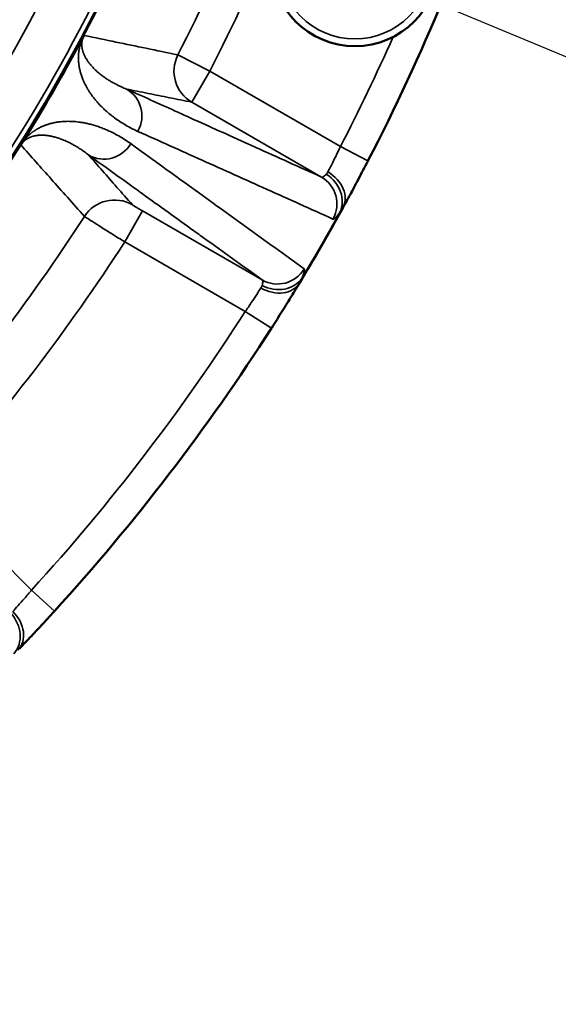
# Model space of a CAD drawing. Header units: millimetres. Extents: x 40 to 2195, y 40 to 1687.
# Tile 119 of 185: x 988 to 1010, y 1336 to 1377. Entities that reach past the tile are written whole.
import ezdxf

# ---------------------------------------------------------------- set-up
doc = ezdxf.new("R2010")
doc.units = ezdxf.units.MM
doc.header["$LTSCALE"] = 8
for name, color, linetype, lineweight in [('Dimension (ISO)', 7, 'Continuous', 25), ('Visible (ISO)', 7, 'Continuous', 50), ('Visible Narrow (ISO)', 7, 'Continuous', 35)]:
    doc.layers.add(name, color=color, linetype=linetype, lineweight=lineweight)
doc.styles.add('Note Text (ANSI)', font='tahoma.ttf')
doc.dimstyles.new('Default (ISO)', dxfattribs={"dimscale": 8, "dimtxt": 1, "dimasz": 2.5, "dimexe": 3.175, "dimexo": 0, "dimgap": 0.762, "dimtad": 1, "dimrnd": 1e-08, "dimzin": 0, "dimdsep": 46, "dimtxsty": 'Note Text (ANSI)', "dimcen": 0.09, "dimdle": 10, "dimclrd": 1, "dimclre": 1, "dimclrt": 1, "dimazin": 0, "dimtfac": 3.5052, "dimtmove": 0, "dimatfit": 3, "dimfxl": 1, "dimtolj": 1, "dimtzin": 0, "dimlwd": -1, "dimlwe": -1, "dimarcsym": 0})

# ---------------------------------------------------------------- blocks, each defined once
blk = doc.blocks.new('*D21')
at = {"layer": 'Defpoints', "color": 0, "transparency": 16777216}
for p in [(917.958, 1414.332), (929.955, 1409.323)]:
    blk.add_point(p, dxfattribs=at)
at = {"layer": 'Dimension (ISO)', "color": 1, "transparency": 16777216}
for p, q in [((899.502, 1422.037), (881.046, 1429.743)), ((917.958, 1414.332), (929.955, 1409.323)), ((948.411, 1401.618), (1182.319, 1303.959))]:
    blk.add_line(p, q, dxfattribs=at)
for points in [[(900.786, 1425.113), (898.218, 1418.961), (917.958, 1414.332)], [(949.695, 1404.694), (947.126, 1398.542), (929.955, 1409.323)]]:
    blk.add_solid(points, dxfattribs=at)
at = {"layer": 'Dimension (ISO)', "color": 1, "transparency": 16777216, "insert": (1075.448, 1366.526), "char_height": 8, "attachment_point": 1, "rotation": 337.3392, "style": 'Note Text (ANSI)'}
blk.add_mtext('\\A1;∅13.00 mm [∅0.512 in]', dxfattribs=at)

msp = doc.modelspace()

# ---------------------------------------------------------------- linework, layer by layer
at = {"layer": 'Visible (ISO)'}
msp.add_circle((1001.562, 1379.682), 3.5, dxfattribs=at)
for centre, radius, start, end in [((923.956, 1411.827), 75, 193.4934, 346.5066), ((923.956, 1411.827), 74.974, 193.4982, 346.5018), ((923.956, 1411.827), 88, 332.63572, 342.36428), ((923.956, 1411.827), 75.026, 328.06629, 331.93368), ((923.954, 1411.829), 79.003, 327.58741, 327.58756), ((923.956, 1411.827), 88, 328.82664, 331.17336), ((923.956, 1411.827), 88, 317.63572, 327.36428)]:
    msp.add_arc(centre, radius, start, end, dxfattribs=at)
for points, knots in [([(990.16, 1376.528), (990.162, 1376.533), (990.165, 1376.537), (990.167, 1376.542), (990.175, 1376.557), (990.183, 1376.571), (990.19, 1376.584), (990.195, 1376.594), (990.2, 1376.602), (990.204, 1376.61), (990.208, 1376.617), (990.212, 1376.623), (990.215, 1376.629)], [0, 0, 0, 0, 0.111625, 0.111625, 0.111625, 0.5, 0.5, 0.5, 0.773081, 0.773081, 0.773081, 1, 1, 1, 1]), ([(1001.36, 1369.961), (1001.468, 1370.162), (1001.591, 1370.391), (1001.716, 1370.628), (1001.718, 1370.631)], [0.3439687, 0.3439687, 0.3439687, 0.3439687, 0.6666667, 0.6715503, 0.6715503, 0.6715503, 0.6715503]), ([(998.513, 1365.081), (998.516, 1365.084), (998.658, 1365.312), (998.795, 1365.533), (998.915, 1365.728)], [0.3284375, 0.3284375, 0.3284375, 0.3284375, 0.3333333, 0.6563807, 0.6563807, 0.6563807, 0.6563807]), ([(987.886, 1351.354), (988.043, 1351.521), (988.221, 1351.709), (988.404, 1351.906), (988.406, 1351.909)], [0.3439687, 0.3439687, 0.3439687, 0.3439687, 0.6666667, 0.6715503, 0.6715503, 0.6715503, 0.6715503])]:
    msp.add_open_spline(points, degree=3, knots=knots, dxfattribs=at)
for points in [[(987.568, 1372.045), (987.573, 1372.053), (987.584, 1372.072), (987.605, 1372.107), (987.62, 1372.131), (987.628, 1372.143)], [(1002.099, 1371.359), (1001.972, 1371.113), (1001.842, 1370.865), (1001.718, 1370.631)], [(1002.099, 1371.359), (1002.103, 1371.365), (1002.106, 1371.372), (1002.109, 1371.378)], [(1001.36, 1369.961), (1001.266, 1369.789), (1001.18, 1369.63), (1001.104, 1369.492)], [(1001.052, 1369.397), (1001.069, 1369.428), (1001.086, 1369.46), (1001.104, 1369.492)], [(999.196, 1366.188), (999.215, 1366.218), (999.232, 1366.247), (999.25, 1366.276)], [(999.196, 1366.188), (999.114, 1366.052), (999.019, 1365.897), (998.915, 1365.728)], [(998.513, 1365.081), (998.374, 1364.859), (998.227, 1364.625), (998.079, 1364.395)], [(998.063, 1364.369), (998.068, 1364.378), (998.074, 1364.386), (998.079, 1364.395)], [(988.962, 1352.513), (988.776, 1352.308), (988.587, 1352.103), (988.406, 1351.909)], [(988.962, 1352.513), (988.967, 1352.518), (988.972, 1352.524), (988.977, 1352.529)], [(987.886, 1351.354), (987.752, 1351.212), (987.627, 1351.081), (987.518, 1350.967)]]:
    msp.add_open_spline(points, degree=3, dxfattribs=at)
at = {"layer": 'Visible Narrow (ISO)'}
for p, q in [((995.483, 1375.135), (994.149, 1375.819)), ((995.483, 1375.135), (994.733, 1373.836)), ((1000.955, 1371.976), (995.483, 1375.135)), ((1000.162, 1370.702), (994.733, 1373.836)), ((1002.109, 1371.378), (1000.955, 1371.976)), ((991.919, 1367.986), (992.669, 1369.285)), ((992.669, 1369.285), (997.675, 1366.394)), ((991.919, 1367.986), (996.968, 1365.07)), ((996.968, 1365.07), (998.063, 1364.369)), ((988.017, 1353.405), (983.894, 1357.528)), ((988.977, 1352.529), (988.017, 1353.405))]:
    msp.add_line(p, q, dxfattribs=at)
msp.add_circle((1001.562, 1379.682), 3.2, dxfattribs=at)
for radius, start, end in [(72.751, 319.54382, 346.08111), (74.75, 319.44234, 346.46059), (78.89, 332.8428, 342.1572), (80.389, 332.8428, 342.1572), (86.7, 332.63572, 336.00471), (87.981, 328.96887, 331.03113), (78.877, 317.84022, 327.15978), (80.876, 317.82566, 327.17434), (86.7, 317.63572, 327.36428)]:
    msp.add_arc((923.956, 1411.827), radius, start, end, dxfattribs=at)
for centre, major_axis, ratio, start_param, end_param in [((995.483, 1375.135), (-0.294, -1.471), 0.99963, 4.435754, 5.956725), ((991.345, 1373.259), (0.534, 1.185), 0.996196, 4.616597, 6.182878), ((991.052, 1372.751), (-0.759, -1.055), 0.996196, 0.100308, 1.666589), ((999.797, 1369.842), (1.03, -0.793), 0.864879, 0.173697, 1.685659), ((999.913, 1370.024), (1.139, -0.627), 0.789779, 6.283184, 7.837805), ((999.512, 1369.576), (0.534, 1.185), 0.996202, 4.62639, 6.182791), ((991.488, 1368.239), (1.127, 0.99), 0.99963, 0.326482, 1.847479), ((998.325, 1367.52), (-0.759, -1.055), 0.996203, 0.100398, 1.656776), ((998.137, 1366.949), (1.112, -0.673), 0.789781, 4.728561, 6.283186), ((998.237, 1367.14), (1.202, -0.495), 0.864872, 4.597578, 6.109722), ((986.346, 1351.644), (0.79, -1.033), 0.864879, 0.173697, 1.685659), ((986.505, 1351.789), (0.938, -0.9), 0.789779, 6.283184, 7.837805)]:
    msp.add_ellipse(centre, major_axis=major_axis, ratio=ratio, start_param=start_param, end_param=end_param, dxfattribs=at)
for points in [[(990.215, 1376.629), (990.209, 1376.618), (990.198, 1376.596), (990.183, 1376.563), (990.172, 1376.536), (990.163, 1376.51), (990.155, 1376.485), (990.148, 1376.461), (990.142, 1376.436), (990.137, 1376.41), (990.132, 1376.385), (990.128, 1376.359), (990.125, 1376.333), (990.123, 1376.306), (990.122, 1376.279), (990.121, 1376.251), (990.122, 1376.222), (990.123, 1376.192), (990.126, 1376.161), (990.13, 1376.127), (990.135, 1376.092), (990.142, 1376.055), (990.15, 1376.018), (990.16, 1375.981), (990.171, 1375.944), (990.184, 1375.907), (990.199, 1375.868), (990.215, 1375.828), (990.234, 1375.786), (990.256, 1375.742), (990.281, 1375.695), (990.31, 1375.646), (990.342, 1375.594), (990.379, 1375.539), (990.421, 1375.482), (990.467, 1375.422), (990.52, 1375.361), (990.578, 1375.296), (990.643, 1375.229), (990.718, 1375.157), (990.804, 1375.08), (990.903, 1374.999), (991.016, 1374.913), (991.141, 1374.826), (991.278, 1374.738), (991.429, 1374.65), (991.596, 1374.562), (991.781, 1374.473), (991.921, 1374.414), (991.995, 1374.385)], [(990.402, 1371.626), (990.344, 1371.672), (990.231, 1371.758), (990.072, 1371.867), (989.924, 1371.962), (989.784, 1372.044), (989.651, 1372.115), (989.524, 1372.177), (989.405, 1372.23), (989.296, 1372.275), (989.193, 1372.313), (989.098, 1372.344), (989.009, 1372.37), (988.925, 1372.392), (988.847, 1372.41), (988.774, 1372.424), (988.706, 1372.435), (988.642, 1372.443), (988.581, 1372.449), (988.523, 1372.453), (988.469, 1372.455), (988.416, 1372.455), (988.367, 1372.453), (988.321, 1372.451), (988.278, 1372.447), (988.238, 1372.442), (988.202, 1372.437), (988.167, 1372.431), (988.136, 1372.424), (988.106, 1372.417), (988.079, 1372.41), (988.053, 1372.403), (988.028, 1372.395), (988.005, 1372.387), (987.982, 1372.378), (987.961, 1372.37), (987.94, 1372.361), (987.921, 1372.352), (987.902, 1372.343), (987.884, 1372.334), (987.867, 1372.325), (987.851, 1372.316), (987.835, 1372.307), (987.82, 1372.297), (987.805, 1372.288), (987.792, 1372.279), (987.778, 1372.269), (987.766, 1372.26), (987.754, 1372.251), (987.742, 1372.241), (987.731, 1372.232), (987.72, 1372.223), (987.709, 1372.213), (987.699, 1372.204), (987.688, 1372.194), (987.678, 1372.184), (987.667, 1372.173), (987.656, 1372.161), (987.645, 1372.148), (987.632, 1372.134), (987.619, 1372.117), (987.604, 1372.098), (987.587, 1372.074), (987.574, 1372.055), (987.568, 1372.045)], [(1000.426, 1370.913), (1000.469, 1370.995), (1000.572, 1371.192), (1000.757, 1371.56), (1000.89, 1371.837), (1000.955, 1371.976)], [(999.346, 1366.473), (999.394, 1366.587), (999.455, 1366.764), (999.455, 1366.845), (999.437, 1366.857)], [(987.231, 1352.516), (987.294, 1352.583), (987.444, 1352.747), (987.718, 1353.055), (987.918, 1353.288), (988.017, 1353.405)]]:
    msp.add_open_spline(points, degree=3, dxfattribs=at)
for points, knots in [([(994.149, 1375.819), (993.697, 1375.912), (993.251, 1376.004), (992.822, 1376.092), (992.392, 1376.18), (991.98, 1376.265), (991.549, 1376.354), (991.119, 1376.443), (990.67, 1376.535), (990.215, 1376.629)], [0, 0, 0, 0, 0.333333, 0.333333, 0.333333, 0.666667, 0.666667, 0.666667, 1, 1, 1, 1]), ([(990.16, 1376.528), (990.151, 1376.508), (990.142, 1376.489), (990.135, 1376.472), (990.128, 1376.454), (990.121, 1376.438), (990.115, 1376.422), (990.108, 1376.406), (990.103, 1376.39), (990.097, 1376.374), (990.091, 1376.359), (990.086, 1376.343), (990.081, 1376.328), (990.076, 1376.312), (990.071, 1376.296), (990.066, 1376.28), (990.061, 1376.265), (990.056, 1376.249), (990.052, 1376.233), (990.047, 1376.217), (990.043, 1376.201), (990.039, 1376.185), (990.035, 1376.169), (990.031, 1376.152), (990.028, 1376.136), (990.024, 1376.12), (990.021, 1376.104), (990.018, 1376.087), (990.014, 1376.071), (990.011, 1376.055), (990.009, 1376.038), (990.006, 1376.021), (990.003, 1376.004), (990.001, 1375.987), (989.998, 1375.97), (989.996, 1375.953), (989.994, 1375.935), (989.992, 1375.918), (989.99, 1375.9), (989.988, 1375.882), (989.987, 1375.864), (989.985, 1375.845), (989.984, 1375.826), (989.983, 1375.807), (989.982, 1375.788), (989.981, 1375.768), (989.98, 1375.748), (989.98, 1375.727), (989.98, 1375.706), (989.98, 1375.685), (989.98, 1375.664), (989.981, 1375.642), (989.981, 1375.619), (989.982, 1375.597), (989.983, 1375.574), (989.985, 1375.551), (989.986, 1375.529), (989.988, 1375.506), (989.99, 1375.483), (989.993, 1375.46), (989.995, 1375.438), (989.998, 1375.415), (990.001, 1375.392), (990.005, 1375.369), (990.008, 1375.347), (990.012, 1375.324), (990.016, 1375.301), (990.02, 1375.277), (990.025, 1375.254), (990.03, 1375.23), (990.035, 1375.206), (990.041, 1375.182), (990.047, 1375.157), (990.053, 1375.132), (990.059, 1375.106), (990.067, 1375.08), (990.074, 1375.054), (990.082, 1375.027), (990.091, 1375), (990.099, 1374.972), (990.109, 1374.944), (990.119, 1374.915), (990.129, 1374.886), (990.14, 1374.856), (990.152, 1374.826), (990.164, 1374.795), (990.177, 1374.764), (990.19, 1374.732), (990.204, 1374.7), (990.219, 1374.667), (990.235, 1374.633), (990.251, 1374.6), (990.268, 1374.566), (990.287, 1374.531), (990.305, 1374.496), (990.325, 1374.46), (990.346, 1374.424), (990.366, 1374.388), (990.389, 1374.351), (990.412, 1374.313), (990.436, 1374.276), (990.461, 1374.237), (990.488, 1374.198), (990.515, 1374.159), (990.543, 1374.119), (990.574, 1374.077), (990.605, 1374.036), (990.638, 1373.993), (990.674, 1373.95), (990.71, 1373.906), (990.748, 1373.861), (990.789, 1373.815), (990.831, 1373.768), (990.875, 1373.721), (990.923, 1373.672), (990.972, 1373.623), (991.023, 1373.572), (991.078, 1373.522), (991.133, 1373.471), (991.191, 1373.42), (991.252, 1373.369), (991.313, 1373.319), (991.377, 1373.268), (991.444, 1373.217), (991.511, 1373.167), (991.582, 1373.116), (991.657, 1373.065), (991.733, 1373.015), (991.812, 1372.964), (991.896, 1372.914), (991.981, 1372.863), (992.07, 1372.813), (992.165, 1372.763), (992.26, 1372.713), (992.361, 1372.664), (992.469, 1372.615)], [0.0000009, 0.0000009, 0.0000009, 0.0000009, 0.0222222, 0.0222222, 0.0222222, 0.0444444, 0.0444444, 0.0444444, 0.0666667, 0.0666667, 0.0666667, 0.0888889, 0.0888889, 0.0888889, 0.1111111, 0.1111111, 0.1111111, 0.1333333, 0.1333333, 0.1333333, 0.1555556, 0.1555556, 0.1555556, 0.1777778, 0.1777778, 0.1777778, 0.2, 0.2, 0.2, 0.2222222, 0.2222222, 0.2222222, 0.2444444, 0.2444444, 0.2444444, 0.2666667, 0.2666667, 0.2666667, 0.2888889, 0.2888889, 0.2888889, 0.3111111, 0.3111111, 0.3111111, 0.3333333, 0.3333333, 0.3333333, 0.3555556, 0.3555556, 0.3555556, 0.3777778, 0.3777778, 0.3777778, 0.4, 0.4, 0.4, 0.4222222, 0.4222222, 0.4222222, 0.4444444, 0.4444444, 0.4444444, 0.4666667, 0.4666667, 0.4666667, 0.4888889, 0.4888889, 0.4888889, 0.5111111, 0.5111111, 0.5111111, 0.5333333, 0.5333333, 0.5333333, 0.5555556, 0.5555556, 0.5555556, 0.5777778, 0.5777778, 0.5777778, 0.6, 0.6, 0.6, 0.6222222, 0.6222222, 0.6222222, 0.6444444, 0.6444444, 0.6444444, 0.6666667, 0.6666667, 0.6666667, 0.6888889, 0.6888889, 0.6888889, 0.7111111, 0.7111111, 0.7111111, 0.7333333, 0.7333333, 0.7333333, 0.7555556, 0.7555556, 0.7555556, 0.7777778, 0.7777778, 0.7777778, 0.8, 0.8, 0.8, 0.8222222, 0.8222222, 0.8222222, 0.8444444, 0.8444444, 0.8444444, 0.8666667, 0.8666667, 0.8666667, 0.8888889, 0.8888889, 0.8888889, 0.9111111, 0.9111111, 0.9111111, 0.9333333, 0.9333333, 0.9333333, 0.9555556, 0.9555556, 0.9555556, 0.9777778, 0.9777778, 0.9777778, 1, 1, 1, 1]), ([(991.995, 1374.385), (992.671, 1374.08), (993.35, 1373.773), (994.033, 1373.466), (994.249, 1373.368), (994.466, 1373.27), (994.683, 1373.172), (995.485, 1372.811), (996.291, 1372.447), (997.102, 1372.082), (997.203, 1372.036), (997.304, 1371.991), (997.405, 1371.945), (998.318, 1371.533), (999.237, 1371.119), (1000.162, 1370.702)], [0, 0, 0, 0, 0.253116, 0.253116, 0.253116, 0.333333, 0.333333, 0.333333, 0.629821, 0.629821, 0.629821, 0.666667, 0.666667, 0.666667, 1, 1, 1, 1]), ([(994.733, 1373.836), (994.415, 1373.9), (994.101, 1373.963), (993.796, 1374.024), (993.491, 1374.085), (993.195, 1374.144), (992.896, 1374.204), (992.597, 1374.264), (992.296, 1374.324), (991.995, 1374.385)], [0, 0, 0, 0, 0.333333, 0.333333, 0.333333, 0.666667, 0.666667, 0.666667, 1, 1, 1, 1]), ([(992.171, 1372.1), (992.082, 1372.164), (991.995, 1372.223), (991.911, 1372.277), (991.827, 1372.33), (991.745, 1372.379), (991.666, 1372.424), (991.587, 1372.469), (991.51, 1372.511), (991.435, 1372.548), (991.36, 1372.586), (991.287, 1372.621), (991.216, 1372.652), (991.145, 1372.684), (991.075, 1372.713), (991.007, 1372.74), (990.939, 1372.767), (990.873, 1372.791), (990.808, 1372.813), (990.744, 1372.835), (990.681, 1372.855), (990.621, 1372.872), (990.56, 1372.89), (990.502, 1372.906), (990.446, 1372.92), (990.39, 1372.934), (990.336, 1372.946), (990.283, 1372.957), (990.231, 1372.968), (990.18, 1372.977), (990.131, 1372.985), (990.082, 1372.993), (990.034, 1373), (989.988, 1373.006), (989.941, 1373.012), (989.897, 1373.017), (989.853, 1373.021), (989.81, 1373.024), (989.768, 1373.027), (989.728, 1373.03), (989.687, 1373.032), (989.648, 1373.033), (989.609, 1373.034), (989.571, 1373.035), (989.534, 1373.035), (989.498, 1373.034), (989.462, 1373.033), (989.428, 1373.032), (989.394, 1373.031), (989.36, 1373.029), (989.327, 1373.027), (989.294, 1373.024), (989.262, 1373.021), (989.231, 1373.018), (989.2, 1373.015), (989.169, 1373.011), (989.139, 1373.007), (989.11, 1373.003), (989.08, 1372.999), (989.052, 1372.994), (989.024, 1372.989), (988.996, 1372.984), (988.969, 1372.979), (988.943, 1372.973), (988.917, 1372.967), (988.891, 1372.962), (988.867, 1372.956), (988.842, 1372.95), (988.818, 1372.943), (988.795, 1372.937), (988.772, 1372.931), (988.75, 1372.924), (988.729, 1372.918), (988.708, 1372.911), (988.687, 1372.905), (988.668, 1372.898), (988.648, 1372.892), (988.629, 1372.885), (988.61, 1372.878), (988.592, 1372.872), (988.574, 1372.865), (988.557, 1372.858), (988.54, 1372.851), (988.524, 1372.845), (988.508, 1372.838), (988.492, 1372.831), (988.476, 1372.825), (988.461, 1372.818), (988.446, 1372.811), (988.432, 1372.805), (988.417, 1372.798), (988.403, 1372.791), (988.389, 1372.784), (988.376, 1372.778), (988.362, 1372.771), (988.349, 1372.764), (988.336, 1372.757), (988.323, 1372.751), (988.31, 1372.744), (988.297, 1372.737), (988.285, 1372.73), (988.273, 1372.723), (988.261, 1372.716), (988.249, 1372.709), (988.237, 1372.702), (988.226, 1372.695), (988.214, 1372.689), (988.203, 1372.682), (988.192, 1372.675), (988.181, 1372.668), (988.17, 1372.661), (988.16, 1372.654), (988.149, 1372.647), (988.139, 1372.64), (988.129, 1372.633), (988.119, 1372.626), (988.109, 1372.62), (988.099, 1372.613), (988.089, 1372.606), (988.08, 1372.599), (988.071, 1372.592), (988.061, 1372.585), (988.052, 1372.579), (988.043, 1372.572), (988.034, 1372.565), (988.026, 1372.558), (988.017, 1372.551), (988.008, 1372.545), (988, 1372.538), (987.992, 1372.531), (987.984, 1372.525), (987.976, 1372.518), (987.968, 1372.511), (987.96, 1372.505), (987.952, 1372.498), (987.944, 1372.492), (987.937, 1372.485), (987.929, 1372.478), (987.922, 1372.472), (987.915, 1372.465), (987.908, 1372.459), (987.901, 1372.453), (987.894, 1372.446), (987.887, 1372.44), (987.88, 1372.433), (987.873, 1372.427), (987.866, 1372.42), (987.86, 1372.414), (987.853, 1372.408), (987.847, 1372.401), (987.84, 1372.395), (987.834, 1372.388), (987.828, 1372.382), (987.821, 1372.375), (987.815, 1372.369), (987.809, 1372.362), (987.803, 1372.356), (987.796, 1372.349), (987.79, 1372.343), (987.784, 1372.336), (987.778, 1372.329), (987.771, 1372.322), (987.765, 1372.315), (987.759, 1372.308), (987.752, 1372.301), (987.746, 1372.293), (987.739, 1372.285), (987.732, 1372.277), (987.726, 1372.269), (987.719, 1372.261), (987.711, 1372.252), (987.704, 1372.243), (987.697, 1372.234), (987.689, 1372.225), (987.681, 1372.215), (987.673, 1372.205), (987.665, 1372.194), (987.656, 1372.182), (987.648, 1372.17), (987.638, 1372.157), (987.628, 1372.143)], [0, 0, 0, 0, 0.016667, 0.016667, 0.016667, 0.033333, 0.033333, 0.033333, 0.05, 0.05, 0.05, 0.066667, 0.066667, 0.066667, 0.083333, 0.083333, 0.083333, 0.1, 0.1, 0.1, 0.116667, 0.116667, 0.116667, 0.133333, 0.133333, 0.133333, 0.15, 0.15, 0.15, 0.166667, 0.166667, 0.166667, 0.183333, 0.183333, 0.183333, 0.2, 0.2, 0.2, 0.216667, 0.216667, 0.216667, 0.233333, 0.233333, 0.233333, 0.25, 0.25, 0.25, 0.266667, 0.266667, 0.266667, 0.283333, 0.283333, 0.283333, 0.3, 0.3, 0.3, 0.316667, 0.316667, 0.316667, 0.333333, 0.333333, 0.333333, 0.35, 0.35, 0.35, 0.366667, 0.366667, 0.366667, 0.383333, 0.383333, 0.383333, 0.4, 0.4, 0.4, 0.416667, 0.416667, 0.416667, 0.433333, 0.433333, 0.433333, 0.45, 0.45, 0.45, 0.466667, 0.466667, 0.466667, 0.483333, 0.483333, 0.483333, 0.5, 0.5, 0.5, 0.516667, 0.516667, 0.516667, 0.533333, 0.533333, 0.533333, 0.55, 0.55, 0.55, 0.566667, 0.566667, 0.566667, 0.583333, 0.583333, 0.583333, 0.6, 0.6, 0.6, 0.616667, 0.616667, 0.616667, 0.633333, 0.633333, 0.633333, 0.65, 0.65, 0.65, 0.666667, 0.666667, 0.666667, 0.683333, 0.683333, 0.683333, 0.7, 0.7, 0.7, 0.716667, 0.716667, 0.716667, 0.733333, 0.733333, 0.733333, 0.75, 0.75, 0.75, 0.766667, 0.766667, 0.766667, 0.783333, 0.783333, 0.783333, 0.8, 0.8, 0.8, 0.816667, 0.816667, 0.816667, 0.833333, 0.833333, 0.833333, 0.85, 0.85, 0.85, 0.866667, 0.866667, 0.866667, 0.883333, 0.883333, 0.883333, 0.9, 0.9, 0.9, 0.916667, 0.916667, 0.916667, 0.933333, 0.933333, 0.933333, 0.95, 0.95, 0.95, 0.966667, 0.966667, 0.966667, 0.983333, 0.983333, 0.983333, 1, 1, 1, 1]), ([(992.469, 1372.615), (993.36, 1372.215), (994.257, 1371.813), (995.159, 1371.407), (996.061, 1371.002), (996.969, 1370.594), (997.883, 1370.184), (998.797, 1369.773), (999.717, 1369.36), (1000.642, 1368.944)], [0, 0, 0, 0, 0.3333333, 0.3333333, 0.3333333, 0.6666667, 0.6666667, 0.6666667, 1, 1, 1, 1]), ([(987.568, 1372.045), (987.777, 1371.81), (987.989, 1371.572), (988.201, 1371.334), (988.412, 1371.096), (988.624, 1370.858), (988.842, 1370.613), (989.06, 1370.368), (989.284, 1370.115), (989.515, 1369.856), (989.746, 1369.596), (989.983, 1369.328), (990.228, 1369.053)], [0, 0, 0, 0, 0.25, 0.25, 0.25, 0.5, 0.5, 0.5, 0.75, 0.75, 0.75, 1, 1, 1, 1]), ([(999.437, 1366.857), (998.614, 1367.451), (997.797, 1368.041), (996.984, 1368.627), (996.172, 1369.213), (995.365, 1369.795), (994.563, 1370.374), (993.76, 1370.953), (992.963, 1371.528), (992.171, 1372.1)], [0, 0, 0, 0, 0.333333, 0.333333, 0.333333, 0.666667, 0.666667, 0.666667, 1, 1, 1, 1]), ([(997.675, 1366.394), (996.851, 1366.987), (996.033, 1367.576), (995.22, 1368.16), (995.13, 1368.225), (995.04, 1368.29), (994.95, 1368.354), (994.228, 1368.874), (993.51, 1369.39), (992.796, 1369.904), (992.603, 1370.043), (992.41, 1370.182), (992.217, 1370.32), (991.609, 1370.758), (991.004, 1371.193), (990.402, 1371.626)], [0, 0, 0, 0, 0.333333, 0.333333, 0.333333, 0.370179, 0.370179, 0.370179, 0.666667, 0.666667, 0.666667, 0.746884, 0.746884, 0.746884, 1, 1, 1, 1]), ([(990.402, 1371.626), (990.592, 1371.41), (990.787, 1371.188), (990.986, 1370.963), (991.184, 1370.737), (991.387, 1370.507), (991.595, 1370.27), (991.803, 1370.032), (992.018, 1369.788), (992.238, 1369.538)], [0, 0, 0, 0, 0.333333, 0.333333, 0.333333, 0.666667, 0.666667, 0.666667, 1, 1, 1, 1]), ([(1000.162, 1370.702), (1000.18, 1370.692), (1000.234, 1370.703), (1000.314, 1370.771), (1000.36, 1370.818)], [0.0000003, 0.0000003, 0.0000003, 0.0000003, 0.5, 1, 1, 1, 1]), ([(1000.36, 1370.818), (1000.372, 1370.831), (1000.384, 1370.845), (1000.395, 1370.861), (1000.406, 1370.877), (1000.416, 1370.894), (1000.426, 1370.913)], [0.0012134, 0.0012134, 0.0012134, 0.0012134, 0.5, 0.5, 0.5, 0.9999995, 0.9999995, 0.9999995, 0.9999995]), ([(992.238, 1369.538), (992.238, 1369.538), (992.239, 1369.537), (992.24, 1369.536), (992.244, 1369.534), (992.251, 1369.53), (992.261, 1369.524), (992.267, 1369.52), (992.274, 1369.515), (992.282, 1369.51), (992.294, 1369.504), (992.307, 1369.495), (992.323, 1369.486), (992.337, 1369.478), (992.352, 1369.469), (992.368, 1369.459), (992.384, 1369.45), (992.4, 1369.441), (992.418, 1369.43), (992.44, 1369.417), (992.464, 1369.403), (992.489, 1369.389), (992.505, 1369.38), (992.521, 1369.37), (992.537, 1369.361), (992.567, 1369.343), (992.598, 1369.325), (992.63, 1369.307), (992.643, 1369.3), (992.656, 1369.292), (992.669, 1369.285)], [0.0000001, 0.0000001, 0.0000001, 0.0000001, 0.0628524, 0.0628524, 0.0628524, 0.2, 0.2, 0.2, 0.2839058, 0.2839058, 0.2839058, 0.4, 0.4, 0.4, 0.5030354, 0.5030354, 0.5030354, 0.6, 0.6, 0.6, 0.7220723, 0.7220723, 0.7220723, 0.8, 0.8, 0.8, 0.943102, 0.943102, 0.943102, 1, 1, 1, 1]), ([(1000.642, 1368.944), (1000.662, 1368.935), (1000.732, 1368.976), (1000.855, 1369.117), (1000.93, 1369.215)], [0, 0, 0, 0, 0.5, 0.9999984, 0.9999984, 0.9999984, 0.9999984]), ([(1000.93, 1369.215), (1000.951, 1369.24), (1000.971, 1369.268), (1000.992, 1369.298), (1001.005, 1369.318), (1001.018, 1369.339), (1001.031, 1369.361), (1001.038, 1369.373), (1001.045, 1369.385), (1001.052, 1369.397)], [0, 0, 0, 0, 0.5, 0.5, 0.5, 0.825514, 0.825514, 0.825514, 1, 1, 1, 1]), ([(990.228, 1369.053), (990.232, 1369.049), (990.295, 1369.009), (990.543, 1368.851), (990.922, 1368.612), (991.395, 1368.314), (991.744, 1368.095), (991.919, 1367.986)], [0, 0, 0, 0, 0.2, 0.4, 0.6, 0.8, 1, 1, 1, 1]), ([(997.673, 1366.164), (997.691, 1366.228), (997.71, 1366.332), (997.692, 1366.383), (997.675, 1366.394)], [0.0000067, 0.0000067, 0.0000067, 0.0000067, 0.5, 1, 1, 1, 1]), ([(999.25, 1366.276), (999.271, 1366.311), (999.289, 1366.345), (999.306, 1366.377), (999.322, 1366.41), (999.335, 1366.442), (999.346, 1366.473)], [0.0000021, 0.0000021, 0.0000021, 0.0000021, 0.5, 0.5, 0.5, 1, 1, 1, 1]), ([(996.968, 1365.07), (997.056, 1365.196), (997.228, 1365.449), (997.456, 1365.794), (997.575, 1365.981), (997.624, 1366.06)], [0, 0, 0, 0, 0.3333333, 0.6666667, 0.9999978, 0.9999978, 0.9999978, 0.9999978]), ([(997.624, 1366.06), (997.628, 1366.066), (997.632, 1366.072), (997.635, 1366.078), (997.642, 1366.09), (997.648, 1366.102), (997.654, 1366.113), (997.662, 1366.131), (997.668, 1366.148), (997.673, 1366.164)], [0, 0, 0, 0, 0.1728822, 0.1728822, 0.1728822, 0.5, 0.5, 0.5, 0.9989508, 0.9989508, 0.9989508, 0.9989508])]:
    msp.add_open_spline(points, degree=3, knots=knots, dxfattribs=at)

# ---------------------------------------------------------------- dimensions: what is measured, and where the dimension line sits
at = {"layer": 'Dimension (ISO)', "color": 1, "true_color": 0xff0000}
dim = msp.add_diameter_dim_2p(p1=(917.958, 1414.332), p2=(929.955, 1409.323), text='<> mm [∅0.512 in]', dimstyle='Default (ISO)', override={"dimgap": 0.762, "dimdec": 2, "dimlfac": 1, "dimpost": '', "dimtol": 0, "dimlim": 0, "dimtp": 0, "dimtm": 0, "dimtdec": 2, "dimatfit": 2}, dxfattribs=at)
dim.commit()
dim.dimension.update_dxf_attribs({"geometry": '*D21', "text_midpoint": (1122.88, 1328.775), "dimtype": 163})

doc.saveas('drawing.dxf')
